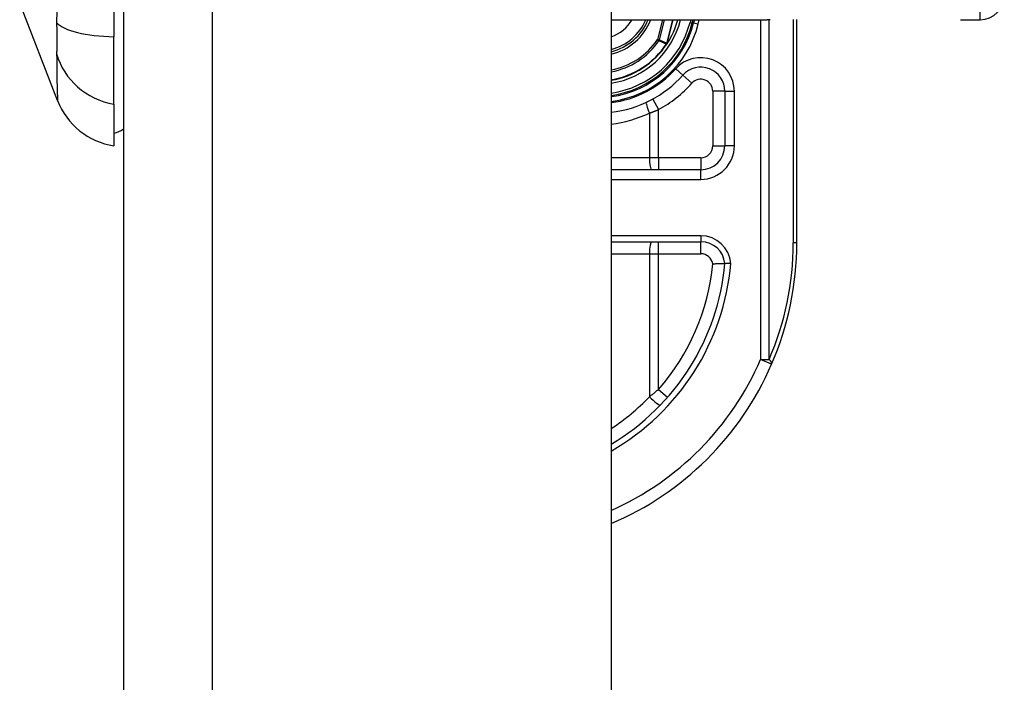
# Model space of a CAD drawing. Header units: inches. Extents: x 3.3 to 95.3, y 5.9 to 50.1.
# Tile 61 of 71: x 57 to 58.7, y 21.1 to 22.2. Entities that reach past the tile are written whole.
import ezdxf

# ---------------------------------------------------------------- set-up
doc = ezdxf.new("R2010")
doc.units = ezdxf.units.IN
doc.header["$MEASUREMENT"] = 0
doc.layers.add('Visible Edges(ANSI)', color=7, linetype='Continuous', lineweight=25)
doc.layers.add('Visible Tangent Edges(ANSI)', color=7, linetype='Continuous', lineweight=25)

msp = doc.modelspace()

# ---------------------------------------------------------------- linework, layer by layer
at = {"layer": 'Visible Edges(ANSI)'}
for p, q in [((57.2112, 38.0257), (57.2112, 18.5147)), ((58.0112, 38.0257), (58.0112, 18.5147)), ((57.1955, 23.0304), (57.1955, 22.2069)), ((57.103, 22.1021), (57.0409, 22.2618)), ((58.0112, 22.2348), (58.2671, 22.2348)), ((58.1443, 22.2295), (58.1457, 22.2348)), ((58.1477, 22.2348), (58.1464, 22.2297)), ((58.3157, 21.8687), (58.3157, 22.2352)), ((58.5842, 22.2348), (58.6167, 22.2348)), ((57.1955, 22.0962), (57.1955, 22.2069)), ((58.1031, 22.1955), (58.1024, 22.1947)), ((58.1976, 22.1175), (58.1976, 22.0281)), ((57.1955, 22.0962), (57.1955, 22.0281)), ((58.1582, 21.9887), (58.0112, 21.9887)), ((58.0112, 21.8706), (58.1584, 21.8706))]:
    msp.add_line(p, q, dxfattribs=at)
at = {"layer": 'Visible Edges(ANSI)', "flags": 128}
for points in [[(58.1031, 22.1956), (58.1031, 22.1955), (58.1031, 22.1955), (58.103, 22.1955), (58.103, 22.1954), (58.1029, 22.1954), (58.1029, 22.1954), (58.1029, 22.1953), (58.1028, 22.1953), (58.1028, 22.1953), (58.1027, 22.1952), (58.1027, 22.1952), (58.1026, 22.1952), (58.1026, 22.1952), (58.1025, 22.1952), (58.1025, 22.1951), (58.1025, 22.1951), (58.1024, 22.1951), (58.1024, 22.1951), (58.1023, 22.195), (58.1023, 22.195), (58.1022, 22.195), (58.1022, 22.195), (58.1021, 22.195), (58.1021, 22.1949)], [(58.1033, 22.1957), (58.1033, 22.1957), (58.1033, 22.1957), (58.1033, 22.1957), (58.1033, 22.1957), (58.1033, 22.1957), (58.1032, 22.1957), (58.1032, 22.1957), (58.1032, 22.1957), (58.1032, 22.1957), (58.1032, 22.1957), (58.1032, 22.1956), (58.1032, 22.1956), (58.1032, 22.1956), (58.1032, 22.1956), (58.1032, 22.1956), (58.1032, 22.1956), (58.1032, 22.1956), (58.1032, 22.1956), (58.1032, 22.1956), (58.1032, 22.1956), (58.1032, 22.1956), (58.1032, 22.1956), (58.1031, 22.1956), (58.1031, 22.1956)], [(58.1778, 21.8346), (58.1791, 21.8347), (58.1804, 21.8347), (58.1816, 21.8347), (58.1829, 21.8348), (58.1841, 21.8348), (58.1854, 21.8348), (58.1865, 21.8348), (58.1877, 21.8349), (58.1888, 21.8349), (58.1898, 21.8349), (58.1908, 21.8349), (58.1918, 21.8349), (58.1927, 21.8349), (58.1935, 21.8349), (58.1942, 21.8349), (58.1949, 21.8349), (58.1955, 21.8349), (58.1961, 21.8349), (58.1965, 21.835), (58.1969, 21.835), (58.1972, 21.835), (58.1974, 21.835), (58.1975, 21.835), (58.1976, 21.835)], [(58.2075, 21.8349), (58.2068, 21.8349), (58.2062, 21.8349), (58.2055, 21.8349), (58.2049, 21.835), (58.2043, 21.835), (58.2037, 21.835), (58.2031, 21.835), (58.2025, 21.835), (58.202, 21.835), (58.2015, 21.835), (58.201, 21.835), (58.2005, 21.835), (58.2, 21.835), (58.1996, 21.835), (58.1993, 21.835), (58.1989, 21.835), (58.1986, 21.835), (58.1983, 21.835), (58.1981, 21.835), (58.1979, 21.835), (58.1978, 21.835), (58.1977, 21.835), (58.1976, 21.835), (58.1976, 21.835)]]:
    msp.add_lwpolyline(points, dxfattribs=at)
at = {"layer": 'Visible Edges(ANSI)'}
for centre, radius, start, end in [((58.6167, 22.2742), 0.0394, 270, 0), ((57.9897, 22.2687), 0.089, 283.9794, 337.6397), ((57.9897, 22.2687), 0.1615, 277.6503, 346.0291), ((57.9897, 22.2687), 0.1595, 277.7468, 345.776), ((57.9897, 22.2687), 0.135, 327.2981, 345.4721), ((57.9897, 22.2687), 0.1348, 279.1773, 326.7398), ((57.9897, 22.2687), 0.187, 276.5969, 318.1031), ((58.1582, 22.1175), 0.0394, 0, 138.1031), ((57.2131, 22.1449), 0.1181, 201.2505, 261.3991), ((57.1876, 22.0872), 0.0394, 281.537, 306.8699), ((58.1582, 22.0281), 0.0394, 270, 0), ((58.1584, 21.8313), 0.0394, 5.3938, 90), ((57.8157, 21.8687), 0.5, 336.5561, 0), ((57.8157, 21.8687), 0.3834, 300.6602, 354.9569), ((57.8157, 21.8687), 0.5, 293.0167, 336.5561)]:
    msp.add_arc(centre, radius, start, end, dxfattribs=at)
at = {"layer": 'Visible Tangent Edges(ANSI)'}
for p, q in [((57.3572, 18.5147), (57.3572, 38.0257)), ((58.6167, 22.2348), (58.6167, 22.4316)), ((58.0956, 22.2348), (58.0873, 22.2021)), ((58.0903, 22.2014), (58.0988, 22.2348)), ((58.1121, 22.2348), (58.1023, 22.196)), ((58.1025, 22.196), (58.1123, 22.2348)), ((58.1251, 22.2343), (58.1233, 22.2348)), ((58.1251, 22.2343), (58.1252, 22.2348)), ((58.1416, 22.2348), (58.1405, 22.2304)), ((58.1405, 22.2304), (58.1443, 22.2295)), ((58.1464, 22.2297), (58.1445, 22.2301)), ((58.1464, 22.2297), (58.1541, 22.2278)), ((58.1541, 22.2278), (58.1558, 22.2348)), ((58.2564, 22.2348), (58.2564, 21.6776)), ((58.2703, 21.6776), (58.2703, 22.2348)), ((58.3099, 22.2351), (58.3099, 21.8687)), ((58.0903, 22.2014), (58.0873, 22.2021)), ((58.0873, 22.2021), (58.0899, 22.2004)), ((58.1018, 22.1951), (58.1021, 22.1949)), ((58.1021, 22.1955), (58.1022, 22.1954)), ((58.1021, 22.1949), (58.1024, 22.1947)), ((58.1023, 22.196), (58.1025, 22.196)), ((58.1289, 22.1438), (58.1172, 22.1543)), ((58.1289, 22.1438), (58.1436, 22.1306)), ((58.1976, 22.1175), (58.1779, 22.1175)), ((58.1779, 22.1175), (58.1779, 22.0281)), ((58.1976, 22.1175), (58.2133, 22.1175)), ((58.2133, 22.0281), (58.2133, 22.1175)), ((58.0794, 22.1046), (58.0889, 22.0873)), ((58.0739, 22.0816), (58.0739, 22.0084)), ((58.0889, 22.0084), (58.0889, 22.0873)), ((58.1779, 22.0281), (58.1976, 22.0281)), ((58.2133, 22.0281), (58.1976, 22.0281)), ((58.0739, 22.0084), (58.0112, 22.0084)), ((58.0889, 22.0084), (58.0739, 22.0084)), ((58.0889, 22.0084), (58.0889, 21.9887)), ((58.1582, 22.0084), (58.0889, 22.0084)), ((58.1582, 22.0084), (58.1582, 21.9887)), ((58.1582, 21.973), (58.1582, 21.9887)), ((58.0112, 21.973), (58.1582, 21.973)), ((58.1584, 21.8805), (58.0112, 21.8805)), ((58.0889, 21.8509), (58.0889, 21.8706)), ((58.1584, 21.8805), (58.1584, 21.8706)), ((58.1584, 21.8509), (58.1584, 21.8706)), ((58.3157, 21.8687), (58.3099, 21.8687)), ((58.0112, 21.8509), (58.0739, 21.8509)), ((58.0739, 21.8509), (58.0889, 21.8509)), ((58.0739, 21.8509), (58.0739, 21.6164)), ((58.0889, 21.8509), (58.1584, 21.8509)), ((58.0889, 21.6286), (58.0889, 21.8509)), ((58.2564, 21.6776), (58.2703, 21.6776)), ((58.2744, 21.6697), (58.2564, 21.6776)), ((58.0889, 21.6286), (58.1037, 21.6156))]:
    msp.add_line(p, q, dxfattribs=at)
at = {"layer": 'Visible Tangent Edges(ANSI)', "flags": 128}
for points in [[(57.1016, 22.2483), (57.1015, 22.2301)], [(57.1015, 22.2301), (57.1015, 22.2273), (57.1015, 22.2246), (57.1016, 22.2219), (57.1016, 22.2192), (57.1016, 22.2166), (57.1016, 22.2141), (57.1016, 22.2116), (57.1017, 22.2091), (57.1017, 22.2068), (57.1017, 22.2044), (57.1017, 22.2022), (57.1017, 22.2), (57.1017, 22.1978), (57.1017, 22.1957), (57.1017, 22.1937), (57.1017, 22.1918), (57.1016, 22.1899), (57.1016, 22.1881), (57.1016, 22.1863), (57.1016, 22.1846), (57.1016, 22.183), (57.1015, 22.1815), (57.1015, 22.1801), (57.1015, 22.1787)], [(58.2719, 22.2348), (58.2671, 22.2348)], [(58.0899, 22.2004), (58.0904, 22.2002), (58.0909, 22.1999), (58.0914, 22.1997), (58.0919, 22.1995), (58.0924, 22.1993), (58.0929, 22.199), (58.0934, 22.1988), (58.0939, 22.1986), (58.0944, 22.1984), (58.0949, 22.1982), (58.0954, 22.1979), (58.0959, 22.1977), (58.0963, 22.1975), (58.0968, 22.1973), (58.0973, 22.1971), (58.0978, 22.1969), (58.0983, 22.1966), (58.0988, 22.1964), (58.0993, 22.1962), (58.0998, 22.196), (58.1003, 22.1958), (58.1008, 22.1955), (58.1013, 22.1953), (58.1018, 22.1951)], [(58.1023, 22.196), (58.1018, 22.1962), (58.1013, 22.1965), (58.1008, 22.1967), (58.1003, 22.1969), (58.0998, 22.1971), (58.0993, 22.1973), (58.0988, 22.1976), (58.0983, 22.1978), (58.0978, 22.198), (58.0973, 22.1982), (58.0968, 22.1985), (58.0963, 22.1987), (58.0958, 22.1989), (58.0953, 22.1991), (58.0948, 22.1993), (58.0943, 22.1996), (58.0938, 22.1998), (58.0933, 22.2), (58.0928, 22.2002), (58.0923, 22.2005), (58.0918, 22.2007), (58.0913, 22.2009), (58.0908, 22.2011), (58.0903, 22.2014)], [(58.1021, 22.1955), (58.1021, 22.1954), (58.1021, 22.1954), (58.1021, 22.1954), (58.1021, 22.1954), (58.102, 22.1954), (58.102, 22.1954), (58.102, 22.1954), (58.102, 22.1953), (58.102, 22.1953), (58.102, 22.1953), (58.102, 22.1953), (58.102, 22.1953), (58.102, 22.1953), (58.1019, 22.1953), (58.1019, 22.1952), (58.1019, 22.1952), (58.1019, 22.1952), (58.1019, 22.1952), (58.1019, 22.1952), (58.1019, 22.1952), (58.1019, 22.1952), (58.1019, 22.1951), (58.1018, 22.1951), (58.1018, 22.1951)], [(58.1023, 22.196), (58.1023, 22.196), (58.1023, 22.196), (58.1023, 22.1959), (58.1023, 22.1959), (58.1023, 22.1959), (58.1023, 22.1959), (58.1023, 22.1959), (58.1022, 22.1958), (58.1022, 22.1958), (58.1022, 22.1958), (58.1022, 22.1958), (58.1022, 22.1957), (58.1022, 22.1957), (58.1022, 22.1957), (58.1022, 22.1957), (58.1022, 22.1956), (58.1022, 22.1956), (58.1022, 22.1956), (58.1022, 22.1956), (58.1021, 22.1955), (58.1021, 22.1955), (58.1021, 22.1955), (58.1021, 22.1955), (58.1021, 22.1955)], [(58.1021, 22.1955), (58.1021, 22.1954), (58.1021, 22.1954), (58.1021, 22.1954), (58.1021, 22.1954), (58.1021, 22.1953), (58.1021, 22.1953), (58.1021, 22.1953), (58.1021, 22.1953), (58.1021, 22.1953), (58.1021, 22.1952), (58.1021, 22.1952), (58.1021, 22.1952), (58.1021, 22.1952), (58.1021, 22.1952), (58.1021, 22.1951), (58.1021, 22.1951), (58.1021, 22.1951), (58.1021, 22.1951), (58.1021, 22.195), (58.1021, 22.195), (58.1021, 22.195), (58.1021, 22.195), (58.1021, 22.195), (58.1021, 22.1949)], [(58.1021, 22.1949), (58.1021, 22.195), (58.1021, 22.195), (58.1021, 22.195), (58.1021, 22.195), (58.1021, 22.195), (58.1021, 22.1951), (58.1021, 22.1951), (58.1021, 22.1951), (58.1021, 22.1951), (58.1021, 22.1951), (58.1021, 22.1952), (58.1022, 22.1952), (58.1022, 22.1952), (58.1022, 22.1952), (58.1022, 22.1952), (58.1022, 22.1952), (58.1022, 22.1953), (58.1022, 22.1953), (58.1022, 22.1953), (58.1022, 22.1953), (58.1022, 22.1953), (58.1022, 22.1954), (58.1022, 22.1954), (58.1022, 22.1954)], [(58.1022, 22.1954), (58.1022, 22.1954), (58.1023, 22.1954), (58.1023, 22.1955), (58.1023, 22.1955), (58.1023, 22.1955), (58.1023, 22.1955), (58.1023, 22.1956), (58.1023, 22.1956), (58.1023, 22.1956), (58.1023, 22.1956), (58.1024, 22.1957), (58.1024, 22.1957), (58.1024, 22.1957), (58.1024, 22.1957), (58.1024, 22.1958), (58.1024, 22.1958), (58.1024, 22.1958), (58.1024, 22.1958), (58.1024, 22.1959), (58.1024, 22.1959), (58.1024, 22.1959), (58.1024, 22.1959), (58.1024, 22.196), (58.1025, 22.196)], [(57.1015, 22.1787), (57.1016, 22.1705), (57.1017, 22.1649), (57.1017, 22.1596), (57.1018, 22.1544), (57.1018, 22.1495), (57.1019, 22.1448), (57.102, 22.1403), (57.1021, 22.1361), (57.1021, 22.132), (57.1022, 22.1282), (57.1023, 22.1247), (57.1024, 22.1214), (57.1025, 22.1183), (57.1026, 22.1156), (57.1026, 22.113), (57.1027, 22.1107), (57.1028, 22.1087), (57.1029, 22.107), (57.1029, 22.1055), (57.103, 22.1043), (57.103, 22.1033), (57.103, 22.1026), (57.103, 22.1022), (57.103, 22.1021)], [(58.0739, 22.0816), (58.0746, 22.0818), (58.0752, 22.0821), (58.0758, 22.0823), (58.0764, 22.0825), (58.0771, 22.0827), (58.0777, 22.083), (58.0783, 22.0832), (58.0789, 22.0834), (58.0796, 22.0837), (58.0802, 22.0839), (58.0808, 22.0841), (58.0814, 22.0844), (58.0821, 22.0846), (58.0827, 22.0848), (58.0833, 22.0851), (58.0839, 22.0853), (58.0846, 22.0856), (58.0852, 22.0858), (58.0858, 22.0861), (58.0864, 22.0863), (58.087, 22.0866), (58.0877, 22.0868), (58.0883, 22.0871), (58.0889, 22.0873)], [(58.0889, 21.6286), (58.0883, 21.6281), (58.0877, 21.6275), (58.0871, 21.627), (58.0864, 21.6265), (58.0858, 21.626), (58.0852, 21.6255), (58.0846, 21.625), (58.084, 21.6244), (58.0834, 21.6239), (58.0827, 21.6234), (58.0821, 21.6229), (58.0815, 21.6224), (58.0809, 21.6219), (58.0802, 21.6214), (58.0796, 21.6209), (58.079, 21.6204), (58.0784, 21.6199), (58.0777, 21.6194), (58.0771, 21.6189), (58.0765, 21.6184), (58.0758, 21.6179), (58.0752, 21.6174), (58.0746, 21.6169), (58.0739, 21.6164)]]:
    msp.add_lwpolyline(points, dxfattribs=at)
at = {"layer": 'Visible Tangent Edges(ANSI)'}
for centre, radius, start, end in [((57.9897, 22.2687), 0.0655, 289.1659, 328.8678), ((57.9897, 22.2687), 0.0855, 284.5694, 336.6625), ((57.9897, 22.2687), 0.0929, 283.3759, 338.6346), ((57.9897, 22.2687), 0.1397, 278.8534, 345.776), ((57.9897, 22.2687), 0.1556, 277.9441, 345.776), ((57.9897, 22.2687), 0.1694, 277.2927, 346.0291), ((57.9897, 22.2687), 0.1181, 280.4852, 325.7195), ((57.9897, 22.2687), 0.1212, 280.2152, 325.7195), ((57.9897, 22.2687), 0.1341, 279.2258, 326.7398), ((58.1582, 22.1175), 0.0551, 0, 138.1031), ((57.9897, 22.2687), 0.1713, 277.2066, 318.1031), ((57.9897, 22.2687), 0.2067, 298.671, 318.1031), ((58.1582, 22.1175), 0.0197, 0, 138.1031), ((57.986, 22.2687), 0.2067, 277.0086, 295.1856), ((58.1582, 22.0281), 0.0551, 270, 0), ((58.1582, 22.0281), 0.0197, 270, 0), ((58.1584, 21.8313), 0.0492, 4.296, 90), ((57.8296, 21.8687), 0.4803, 336.5561, 0), ((58.1584, 21.8313), 0.0197, 9.8056, 90), ((57.8157, 21.8687), 0.3932, 299.8137, 355.0813), ((57.8157, 21.8687), 0.3637, 318.6896, 354.628), ((57.8157, 21.8687), 0.4803, 294.0181, 336.5561), ((57.812, 21.8687), 0.3637, 303.2176, 316.0814)]:
    msp.add_arc(centre, radius, start, end, dxfattribs=at)
for centre, major_axis, ratio, start_param, end_param in [((57.2154, 22.2444), (-0.118, -0.0053), 0.314585, 0.249322, 1.386592), ((58.0873, 22.2021), (0.00162, 0.00359), 0.779727, 4.57537, 4.849408), ((57.2154, 22.2064), (-0.117, 0.0158), 0.948273, 0.391156, 1.528426), ((58.0777, 22.0816), (-0.0084, 0.0178), 0.172316, 0, 1.48994), ((58.0777, 22.0084), (0, -0.0197), 0.189796, 4.712389, 6.283185), ((58.0777, 21.8509), (0, 0.0197), 0.189796, 0, 1.570796), ((58.2564, 21.6776), (0.0181, -0.0078), 0.369668, 0, 0.864875), ((58.0777, 21.6164), (0.0142, -0.0137), 0.132897, 4.575244, 6.283185)]:
    msp.add_ellipse(centre, major_axis=major_axis, ratio=ratio, start_param=start_param, end_param=end_param, dxfattribs=at)

doc.saveas('drawing.dxf')
